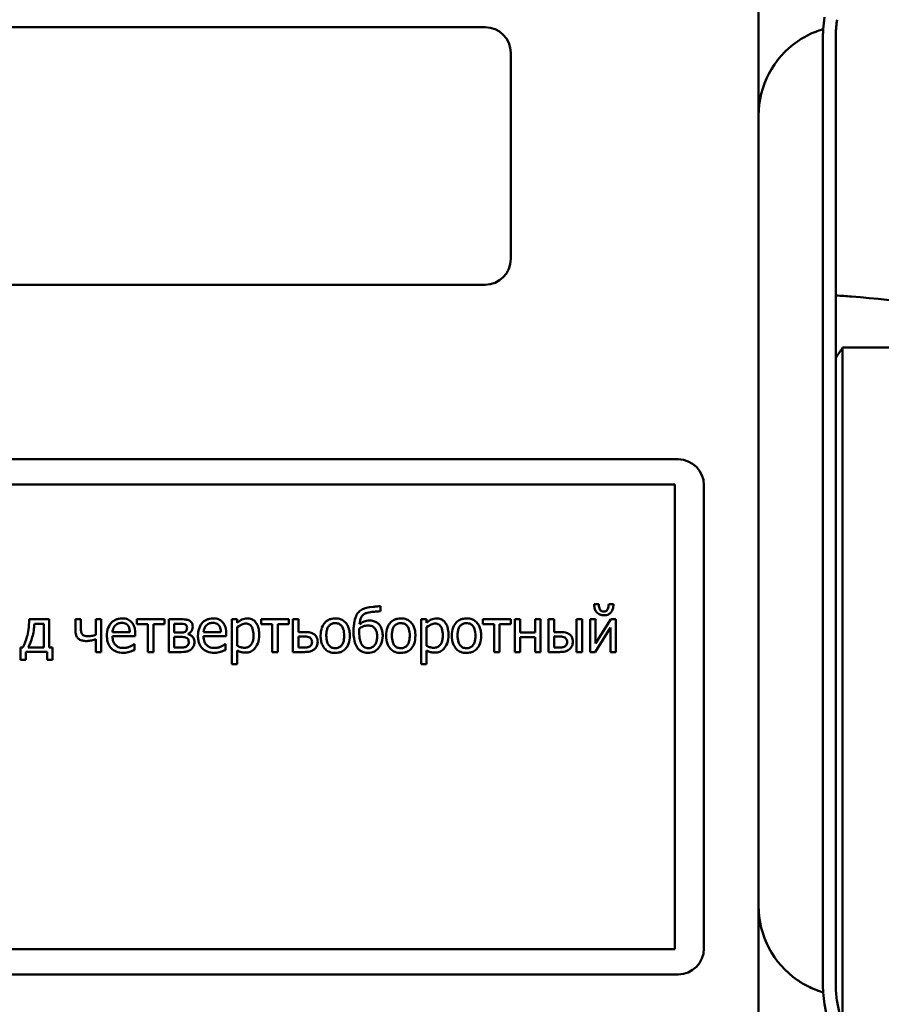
# Model space of a CAD drawing. Header units: millimetres. Extents: x 0 to 1680, y 0 to 1188.
# Tile 15 of 29: x 505 to 555, y 731 to 788. Entities that reach past the tile are written whole.
import ezdxf

# ---------------------------------------------------------------- set-up
doc = ezdxf.new("R2010")
doc.units = ezdxf.units.MM
doc.header["$LTSCALE"] = 4
doc.layers.add('Видимый контур (ГОСТ)', color=7, linetype='Continuous', lineweight=50)

msp = doc.modelspace()

# ---------------------------------------------------------------- linework, layer by layer
at = {"layer": 'Видимый контур (ГОСТ)'}
for p, q in [((548.243, 727.6), (548.243, 792.1)), ((490.315, 788.019), (532.315, 788.019)), ((551.993, 786.621), (551.993, 787.605)), ((552.743, 787.605), (552.743, 732.094)), ((533.815, 786.519), (533.815, 774.519)), ((551.993, 733.08), (551.993, 786.621)), ((532.315, 773.019), (490.315, 773.019)), ((566.305, 769.352), (553.132, 769.352)), ((553.132, 769.352), (553.132, 750.115)), ((479.065, 762.847), (543.565, 762.847)), ((543.361, 761.39), (480.926, 761.39)), ((543.361, 734.308), (543.361, 761.39)), ((545.065, 761.347), (545.065, 734.347)), ((526.237, 753.996), (526.237, 754.292)), ((538.945, 754.414), (538.669, 754.414)), ((539.793, 754.414), (539.517, 754.414)), ((506.94, 753.529), (505.773, 753.529)), ((506.076, 753.259), (506.619, 753.259)), ((506.619, 753.259), (506.619, 751.896)), ((506.94, 751.896), (506.94, 753.529)), ((508.79, 753.529), (508.469, 753.529)), ((508.469, 753.529), (508.469, 752.845)), ((508.79, 753.012), (508.79, 753.529)), ((509.968, 753.529), (509.647, 753.529)), ((509.647, 753.529), (509.647, 752.617)), ((509.968, 751.623), (509.968, 753.529)), ((512.045, 753.529), (512.045, 753.249)), ((513.663, 753.529), (512.045, 753.529)), ((512.045, 753.249), (512.693, 753.249)), ((512.693, 753.249), (512.693, 751.623)), ((513.014, 751.623), (513.014, 753.249)), ((513.014, 753.249), (513.663, 753.249)), ((513.663, 753.249), (513.663, 753.529)), ((514.601, 753.529), (513.901, 753.529)), ((513.901, 753.529), (513.901, 751.623)), ((514.218, 752.751), (514.218, 753.273)), ((514.218, 753.273), (514.523, 753.273)), ((517.892, 753.529), (517.571, 753.529)), ((517.571, 753.529), (517.571, 750.921)), ((517.892, 753.329), (517.892, 753.529)), ((517.892, 751.979), (517.892, 753.061)), ((519.276, 753.529), (519.276, 753.249)), ((520.894, 753.529), (519.276, 753.529)), ((519.276, 753.249), (519.924, 753.249)), ((519.924, 753.249), (519.924, 751.623)), ((520.245, 751.623), (520.245, 753.249)), ((520.245, 753.249), (520.894, 753.249)), ((520.894, 753.249), (520.894, 753.529)), ((521.453, 753.529), (521.132, 753.529)), ((521.132, 753.529), (521.132, 751.623)), ((521.453, 752.786), (521.453, 753.529)), ((528.913, 753.529), (528.592, 753.529)), ((528.592, 753.529), (528.592, 750.921)), ((528.913, 753.329), (528.913, 753.529)), ((528.913, 751.979), (528.913, 753.061)), ((533.81, 753.529), (532.192, 753.529)), ((532.192, 753.529), (532.192, 753.249)), ((532.192, 753.249), (532.84, 753.249)), ((532.84, 753.249), (532.84, 751.623)), ((533.161, 751.623), (533.161, 753.249)), ((533.161, 753.249), (533.81, 753.249)), ((533.81, 753.249), (533.81, 753.529)), ((534.37, 753.529), (534.048, 753.529)), ((534.048, 753.529), (534.048, 751.623)), ((534.37, 752.757), (534.37, 753.529)), ((535.551, 753.529), (535.23, 753.529)), ((535.23, 753.529), (535.23, 752.757)), ((535.551, 751.623), (535.551, 753.529)), ((536.335, 753.529), (536.014, 753.529)), ((536.014, 753.529), (536.014, 751.623)), ((536.335, 752.786), (536.335, 753.529)), ((537.97, 753.529), (537.649, 753.529)), ((537.649, 753.529), (537.649, 751.623)), ((537.97, 751.623), (537.97, 753.529)), ((538.752, 753.529), (538.435, 753.529)), ((538.435, 753.529), (538.435, 751.623)), ((538.725, 751.623), (539.62, 753.045)), ((538.752, 752.129), (538.752, 753.529)), ((539.637, 753.529), (538.752, 752.129)), ((539.62, 753.045), (539.62, 751.623)), ((539.937, 753.529), (539.637, 753.529)), ((539.937, 751.623), (539.937, 753.529)), ((511.633, 752.788), (510.627, 752.788)), ((510.627, 752.543), (511.946, 752.543)), ((511.946, 752.543), (511.946, 752.718)), ((514.587, 752.751), (514.218, 752.751)), ((514.218, 751.878), (514.218, 752.502)), ((514.218, 752.502), (514.595, 752.502)), ((515.031, 752.666), (515.023, 752.676)), ((516.933, 752.788), (515.927, 752.788)), ((515.927, 752.543), (517.246, 752.543)), ((517.246, 752.543), (517.246, 752.718)), ((521.807, 752.786), (521.453, 752.786)), ((521.453, 751.878), (521.453, 752.526)), ((521.453, 752.526), (521.692, 752.526)), ((535.23, 752.757), (534.37, 752.757)), ((534.37, 751.623), (534.37, 752.481)), ((534.37, 752.481), (535.23, 752.481)), ((535.23, 752.481), (535.23, 751.623)), ((536.66, 752.786), (536.335, 752.786)), ((536.335, 751.878), (536.335, 752.526)), ((536.335, 752.526), (536.545, 752.526)), ((505.404, 751.896), (505.279, 751.896)), ((505.279, 751.896), (505.279, 751.166)), ((506.619, 751.896), (505.719, 751.896)), ((507.129, 751.896), (506.94, 751.896)), ((507.129, 751.166), (507.129, 751.896)), ((509.647, 752.368), (509.647, 751.623)), ((511.911, 752.09), (511.892, 752.09)), ((511.911, 751.74), (511.911, 752.09)), ((514.496, 751.878), (514.218, 751.878)), ((517.211, 752.09), (517.193, 752.09)), ((517.211, 751.74), (517.211, 752.09)), ((521.684, 751.878), (521.453, 751.878)), ((536.537, 751.878), (536.335, 751.878)), ((505.577, 751.166), (505.577, 751.627)), ((505.577, 751.627), (506.831, 751.627)), ((506.831, 751.627), (506.831, 751.166)), ((509.647, 751.623), (509.968, 751.623)), ((512.693, 751.623), (513.014, 751.623)), ((513.901, 751.623), (514.651, 751.623)), ((517.892, 750.921), (517.892, 751.719)), ((519.924, 751.623), (520.245, 751.623)), ((521.132, 751.623), (521.799, 751.623)), ((528.913, 750.921), (528.913, 751.719)), ((532.84, 751.623), (533.161, 751.623)), ((534.048, 751.623), (534.37, 751.623)), ((535.23, 751.623), (535.551, 751.623)), ((536.014, 751.623), (536.65, 751.623)), ((537.649, 751.623), (537.97, 751.623)), ((538.435, 751.623), (538.725, 751.623)), ((539.62, 751.623), (539.937, 751.623)), ((505.279, 751.166), (505.577, 751.166)), ((506.831, 751.166), (507.129, 751.166)), ((517.571, 750.921), (517.892, 750.921)), ((528.592, 750.921), (528.913, 750.921)), ((553.132, 750.115), (553.132, 735.343)), ((553.132, 735.343), (553.132, 729.646)), ((480.926, 734.308), (543.361, 734.308)), ((551.993, 732.094), (551.993, 733.08)), ((543.565, 732.847), (479.065, 732.847)), ((552.824, 731.245), (554.359, 723.258)), ((553.623, 723.117), (552.088, 731.103))]:
    msp.add_line(p, q, dxfattribs=at)
for centre, radius, start, end in [((557.243, 787.605), 5.25, 169.1187, 176.7248), ((532.315, 786.519), 1.5, 0, 90), ((557.243, 787.605), 4.5, 169.1187, 180), ((553.493, 782.871), 5.25, 124.67911, 180), ((532.315, 774.519), 1.5, 270, 0), ((543.565, 761.347), 1.5, 0, 90), ((553.493, 736.83), 5.25, 180, 235.32287), ((543.565, 734.347), 1.5, 270, 0), ((557.243, 732.094), 4.5, 180, 190.8813), ((557.243, 732.094), 5.25, 183.24734, 190.8813)]:
    msp.add_arc(centre, radius, start, end, dxfattribs=at)
for points, knots in [([(550.506, 787.189), (550.699, 787.322), (550.899, 787.441), (551.266, 787.629), (551.429, 787.701), (551.7, 787.808), (551.808, 787.844), (551.956, 787.892), (551.997, 787.904), (552.002, 787.905), (552.002, 787.905), (552.002, 787.905)], [1.3674765, 1.3674765, 1.3674765, 1.3674765, 1.4611969, 1.4611969, 1.5440855, 1.5440855, 1.6210679, 1.6210679, 1.6955332, 1.6955332, 1.7000938, 1.7000938, 1.7000938, 1.7000938]), ([(551.993, 787.605), (551.993, 787.669), (551.995, 787.73), (551.999, 787.862), (552.002, 787.905), (552.002, 787.905)], [0.39427487, 0.39427487, 0.39427487, 0.39427487, 0.42614789, 0.42614789, 0.4780023, 0.4780023, 0.4780023, 0.4780023]), ([(566.305, 769.352), (565.899, 769.577), (565.484, 769.781), (563.937, 770.466), (562.756, 770.848), (559.067, 771.782), (556.421, 772.118), (553.354, 772.352), (553.049, 772.373), (552.743, 772.393)], [-10.972362, -10.972362, -10.972362, -10.972362, -10.815534, -10.815534, -10.399213, -10.399213, -9.566572, -9.566572, -9.475073, -9.475073, -9.475073, -9.475073]), ([(525.794, 754.257), (525.48, 754.229), (525.307, 754.172), (525.106, 754.074), (525.027, 754.021), (524.961, 753.953)], [-0.06693863, -0.06693863, -0.06693863, -0.06693863, -0.0285942, -0.0285942, 0, 0, 0, 0]), ([(526.237, 754.292), (526.179, 754.289), (526.095, 754.282), (525.952, 754.271), (525.875, 754.265), (525.794, 754.257)], [-0.04005058, -0.04005058, -0.04005058, -0.04005058, -0.02417387, -0.02417387, 0, 0, 0, 0]), ([(538.669, 754.414), (538.669, 754.284), (538.691, 754.188), (538.738, 754.055), (538.769, 753.996), (538.811, 753.944)], [-0.04216313, -0.04216313, -0.04216313, -0.04216313, -0.02009798, -0.02009798, 0, 0, 0, 0]), ([(539.231, 753.979), (539.207, 753.979), (539.183, 753.982), (539.138, 753.992), (539.118, 753.999), (539.071, 754.024), (539.048, 754.043), (539.01, 754.089), (538.991, 754.121), (538.953, 754.242), (538.945, 754.328), (538.945, 754.414)], [-0.08968987, -0.08968987, -0.08968987, -0.08968987, -0.07511979, -0.07511979, -0.06182491, -0.06182491, -0.04332737, -0.04332737, -0.02559543, -0.02559543, 0, 0, 0, 0]), ([(539.517, 754.414), (539.517, 754.304), (539.505, 754.209), (539.466, 754.116), (539.449, 754.082), (539.395, 754.028), (539.369, 754.011), (539.306, 753.985), (539.269, 753.979), (539.231, 753.979)], [-0.08006488, -0.08006488, -0.08006488, -0.08006488, -0.03426051, -0.03426051, -0.02059069, -0.02059069, -0.01119456, -0.01119456, 0, 0, 0, 0]), ([(539.655, 753.944), (539.703, 754.004), (539.735, 754.074), (539.773, 754.201), (539.793, 754.288), (539.793, 754.414)], [-0.0888199, -0.0888199, -0.0888199, -0.0888199, -0.0376606, -0.0376606, 0, 0, 0, 0]), ([(524.961, 753.953), (524.895, 753.884), (524.847, 753.803), (524.795, 753.676), (524.753, 753.573), (524.718, 753.409)], [-0.1646271, -0.1646271, -0.1646271, -0.1646271, -0.0501144, -0.0501144, 0, 0, 0, 0]), ([(525.004, 753.247), (525.018, 753.374), (525.047, 753.529), (525.121, 753.685), (525.146, 753.725), (525.179, 753.759)], [-0.05196386, -0.05196386, -0.05196386, -0.05196386, -0.01408717, -0.01408717, 0, 0, 0, 0]), ([(525.179, 753.759), (525.213, 753.794), (525.253, 753.822), (525.348, 753.871), (525.405, 753.89), (525.579, 753.933), (525.699, 753.955), (525.819, 753.965)], [-0.06834221, -0.06834221, -0.06834221, -0.06834221, -0.05368399, -0.05368399, -0.03632632, -0.03632632, 0, 0, 0, 0]), ([(525.819, 753.965), (525.894, 753.971), (525.974, 753.977), (526.073, 753.986), (526.152, 753.992), (526.237, 753.996)], [-0.1035293, -0.1035293, -0.1035293, -0.1035293, -0.0256536, -0.0256536, 0, 0, 0, 0]), ([(538.811, 753.944), (538.837, 753.914), (538.866, 753.887), (538.938, 753.833), (538.976, 753.815), (539.075, 753.774), (539.153, 753.763), (539.231, 753.763)], [-0.03896805, -0.03896805, -0.03896805, -0.03896805, -0.03202999, -0.03202999, -0.02336193, -0.02336193, 0, 0, 0, 0]), ([(539.231, 753.763), (539.281, 753.763), (539.333, 753.767), (539.435, 753.788), (539.472, 753.803), (539.56, 753.849), (539.612, 753.892), (539.655, 753.944)], [-0.03870695, -0.03870695, -0.03870695, -0.03870695, -0.02991714, -0.02991714, -0.02039488, -0.02039488, 0, 0, 0, 0]), ([(505.773, 753.529), (505.773, 753.073), (505.711, 752.74), (505.592, 752.294), (505.515, 752.077), (505.404, 751.896)], [-0.1388544, -0.1388544, -0.1388544, -0.1388544, -0.0635936, -0.0635936, 0, 0, 0, 0]), ([(505.719, 751.896), (505.829, 752.073), (505.904, 752.281), (506.026, 752.734), (506.062, 752.998), (506.076, 753.259)], [-0.1406033, -0.1406033, -0.1406033, -0.1406033, -0.0784868, -0.0784868, 0, 0, 0, 0]), ([(511.182, 753.582), (511.12, 753.582), (511.058, 753.577), (510.94, 753.554), (510.885, 753.538), (510.734, 753.474), (510.649, 753.414), (510.515, 753.277), (510.439, 753.183), (510.323, 752.89), (510.301, 752.727), (510.301, 752.565)], [-0.2152837, -0.2152837, -0.2152837, -0.2152837, -0.1821592, -0.1821592, -0.1509997, -0.1509997, -0.0945103, -0.0945103, -0.0483786, -0.0483786, 0, 0, 0, 0]), ([(510.627, 752.788), (510.635, 752.885), (510.655, 752.953), (510.699, 753.064), (510.736, 753.119), (510.783, 753.168)], [-0.03579781, -0.03579781, -0.03579781, -0.03579781, -0.02034147, -0.02034147, 0, 0, 0, 0]), ([(510.783, 753.168), (510.851, 753.237), (510.914, 753.267), (511.016, 753.31), (511.092, 753.319), (511.164, 753.319)], [-0.03323466, -0.03323466, -0.03323466, -0.03323466, -0.02166138, -0.02166138, 0, 0, 0, 0]), ([(511.164, 753.319), (511.212, 753.319), (511.261, 753.315), (511.336, 753.298), (511.376, 753.286), (511.46, 753.238), (511.495, 753.208), (511.524, 753.17)], [-0.05370931, -0.05370931, -0.05370931, -0.05370931, -0.02907638, -0.02907638, -0.01411923, -0.01411923, 0, 0, 0, 0]), ([(511.734, 753.37), (511.701, 753.406), (511.664, 753.438), (511.584, 753.492), (511.541, 753.514), (511.426, 753.557), (511.327, 753.582), (511.182, 753.582)], [-0.09949335, -0.09949335, -0.09949335, -0.09949335, -0.07127121, -0.07127121, -0.0432676, -0.0432676, 0, 0, 0, 0]), ([(511.524, 753.17), (511.542, 753.148), (511.557, 753.124), (511.585, 753.066), (511.596, 753.035), (511.622, 752.94), (511.631, 752.862), (511.633, 752.788)], [-0.03484351, -0.03484351, -0.03484351, -0.03484351, -0.02935508, -0.02935508, -0.02224488, -0.02224488, 0, 0, 0, 0]), ([(511.946, 752.718), (511.946, 752.934), (511.909, 753.064), (511.841, 753.231), (511.795, 753.306), (511.734, 753.37)], [-0.05407838, -0.05407838, -0.05407838, -0.05407838, -0.02663903, -0.02663903, 0, 0, 0, 0]), ([(514.523, 753.273), (514.567, 753.273), (514.688, 753.273), (514.792, 753.261), (514.833, 753.248), (514.871, 753.228)], [-0.03127247, -0.03127247, -0.03127247, -0.03127247, -0.0129988, -0.0129988, 0, 0, 0, 0]), ([(515.101, 753.45), (515.041, 753.484), (514.976, 753.508), (514.868, 753.521), (514.79, 753.529), (514.601, 753.529)], [-0.1536324, -0.1536324, -0.1536324, -0.1536324, -0.0566594, -0.0566594, 0, 0, 0, 0]), ([(514.966, 753.041), (514.966, 753.004), (514.962, 752.966), (514.943, 752.897), (514.93, 752.876), (514.905, 752.841), (514.886, 752.823), (514.863, 752.808)], [-0.01777237, -0.01777237, -0.01777237, -0.01777237, -0.01287674, -0.01287674, -0.00813047, -0.00813047, 0, 0, 0, 0]), ([(514.871, 753.228), (514.888, 753.219), (514.904, 753.208), (514.933, 753.177), (514.942, 753.16), (514.961, 753.113), (514.966, 753.077), (514.966, 753.041)], [-0.0188958, -0.0188958, -0.0188958, -0.0188958, -0.01513739, -0.01513739, -0.01078398, -0.01078398, 0, 0, 0, 0]), ([(515.023, 752.676), (515.081, 752.704), (515.132, 752.741), (515.204, 752.819), (515.24, 752.864), (515.287, 752.977), (515.297, 753.032), (515.297, 753.09)], [-0.06542851, -0.06542851, -0.06542851, -0.06542851, -0.03657363, -0.03657363, -0.01731848, -0.01731848, 0, 0, 0, 0]), ([(515.297, 753.09), (515.297, 753.142), (515.291, 753.194), (515.256, 753.301), (515.231, 753.337), (515.184, 753.396), (515.145, 753.426), (515.101, 753.45)], [-0.02911895, -0.02911895, -0.02911895, -0.02911895, -0.02250333, -0.02250333, -0.01490818, -0.01490818, 0, 0, 0, 0]), ([(516.483, 753.582), (516.421, 753.582), (516.359, 753.577), (516.241, 753.554), (516.185, 753.538), (516.034, 753.474), (515.949, 753.414), (515.815, 753.277), (515.74, 753.183), (515.624, 752.89), (515.602, 752.727), (515.602, 752.565)], [-0.2152837, -0.2152837, -0.2152837, -0.2152837, -0.1821592, -0.1821592, -0.1509997, -0.1509997, -0.0945103, -0.0945103, -0.0483786, -0.0483786, 0, 0, 0, 0]), ([(515.927, 752.788), (515.935, 752.885), (515.955, 752.953), (516, 753.064), (516.037, 753.119), (516.083, 753.168)], [-0.03579781, -0.03579781, -0.03579781, -0.03579781, -0.02034147, -0.02034147, 0, 0, 0, 0]), ([(516.083, 753.168), (516.151, 753.237), (516.214, 753.267), (516.316, 753.31), (516.392, 753.319), (516.464, 753.319)], [-0.03323466, -0.03323466, -0.03323466, -0.03323466, -0.02166138, -0.02166138, 0, 0, 0, 0]), ([(516.464, 753.319), (516.512, 753.319), (516.561, 753.315), (516.636, 753.298), (516.676, 753.286), (516.761, 753.238), (516.795, 753.208), (516.824, 753.17)], [-0.05370931, -0.05370931, -0.05370931, -0.05370931, -0.02907638, -0.02907638, -0.01411923, -0.01411923, 0, 0, 0, 0]), ([(517.034, 753.37), (517.001, 753.406), (516.965, 753.438), (516.884, 753.492), (516.842, 753.514), (516.727, 753.557), (516.627, 753.582), (516.483, 753.582)], [-0.09949335, -0.09949335, -0.09949335, -0.09949335, -0.07127121, -0.07127121, -0.0432676, -0.0432676, 0, 0, 0, 0]), ([(516.824, 753.17), (516.842, 753.148), (516.857, 753.124), (516.886, 753.066), (516.896, 753.035), (516.923, 752.94), (516.931, 752.862), (516.933, 752.788)], [-0.03484351, -0.03484351, -0.03484351, -0.03484351, -0.02935508, -0.02935508, -0.02224488, -0.02224488, 0, 0, 0, 0]), ([(517.246, 752.718), (517.246, 752.934), (517.209, 753.064), (517.141, 753.231), (517.095, 753.306), (517.034, 753.37)], [-0.05407838, -0.05407838, -0.05407838, -0.05407838, -0.02663903, -0.02663903, 0, 0, 0, 0]), ([(518.475, 753.582), (518.419, 753.582), (518.364, 753.576), (518.257, 753.552), (518.207, 753.534), (518.119, 753.491), (518.011, 753.438), (517.892, 753.329)], [-0.1707736, -0.1707736, -0.1707736, -0.1707736, -0.1088514, -0.1088514, -0.0483514, -0.0483514, 0, 0, 0, 0]), ([(517.892, 753.061), (518.012, 753.161), (518.118, 753.212), (518.24, 753.262), (518.317, 753.278), (518.397, 753.278)], [-0.03964062, -0.03964062, -0.03964062, -0.03964062, -0.02395306, -0.02395306, 0, 0, 0, 0]), ([(518.397, 753.278), (518.432, 753.278), (518.467, 753.274), (518.532, 753.261), (518.562, 753.251), (518.629, 753.216), (518.664, 753.189), (518.708, 753.137), (518.745, 753.09), (518.822, 752.879), (518.837, 752.735), (518.837, 752.59)], [-0.2209788, -0.2209788, -0.2209788, -0.2209788, -0.1751829, -0.1751829, -0.1335611, -0.1335611, -0.0753335, -0.0753335, -0.0434994, -0.0434994, 0, 0, 0, 0]), ([(519.169, 752.627), (519.169, 752.733), (519.161, 752.841), (519.122, 753.036), (519.094, 753.125), (519.023, 753.271), (518.976, 753.348), (518.855, 753.467), (518.794, 753.508), (518.646, 753.569), (518.561, 753.582), (518.475, 753.582)], [-0.1580726, -0.1580726, -0.1580726, -0.1580726, -0.1146325, -0.1146325, -0.076817, -0.076817, -0.04809, -0.04809, -0.0258299, -0.0258299, 0, 0, 0, 0]), ([(523.596, 753.582), (523.534, 753.582), (523.472, 753.577), (523.354, 753.554), (523.298, 753.537), (523.152, 753.473), (523.07, 753.415), (522.939, 753.277), (522.873, 753.188), (522.764, 752.905), (522.744, 752.738), (522.744, 752.576)], [-0.1965671, -0.1965671, -0.1965671, -0.1965671, -0.1669586, -0.1669586, -0.1392111, -0.1392111, -0.090665, -0.090665, -0.0487493, -0.0487493, 0, 0, 0, 0]), ([(523.075, 752.576), (523.075, 752.659), (523.081, 752.744), (523.106, 752.893), (523.124, 752.961), (523.178, 753.082), (523.212, 753.133), (523.296, 753.218), (523.343, 753.249), (523.459, 753.296), (523.528, 753.306), (523.596, 753.306)], [-0.1002331, -0.1002331, -0.1002331, -0.1002331, -0.0761578, -0.0761578, -0.0564033, -0.0564033, -0.0377165, -0.0377165, -0.0205958, -0.0205958, 0, 0, 0, 0]), ([(524.446, 752.576), (524.446, 752.669), (524.44, 752.764), (524.409, 752.939), (524.386, 753.019), (524.303, 753.214), (524.239, 753.297), (524.105, 753.43), (524.025, 753.483), (523.827, 753.564), (523.712, 753.582), (523.596, 753.582)], [-0.1279881, -0.1279881, -0.1279881, -0.1279881, -0.1084308, -0.1084308, -0.0911669, -0.0911669, -0.0642888, -0.0642888, -0.0348083, -0.0348083, 0, 0, 0, 0]), ([(523.596, 753.306), (523.638, 753.306), (523.68, 753.303), (523.758, 753.285), (523.794, 753.273), (523.88, 753.23), (523.924, 753.194), (523.998, 753.107), (524.035, 753.048), (524.103, 752.84), (524.115, 752.702), (524.115, 752.576)], [-0.1323379, -0.1323379, -0.1323379, -0.1323379, -0.1120743, -0.1120743, -0.0933835, -0.0933835, -0.0654607, -0.0654607, -0.0378555, -0.0378555, 0, 0, 0, 0]), ([(524.718, 753.409), (524.698, 753.309), (524.678, 753.196), (524.667, 753.064), (524.658, 752.964), (524.658, 752.833)], [-0.1776046, -0.1776046, -0.1776046, -0.1776046, -0.039304, -0.039304, 0, 0, 0, 0]), ([(525, 752.998), (525.103, 753.068), (525.192, 753.103), (525.329, 753.151), (525.419, 753.166), (525.51, 753.166)], [-0.0437637, -0.0437637, -0.0437637, -0.0437637, -0.0275263, -0.0275263, 0, 0, 0, 0]), ([(525.585, 753.461), (525.53, 753.461), (525.477, 753.456), (525.372, 753.435), (525.323, 753.42), (525.244, 753.386), (525.136, 753.34), (525.004, 753.247)], [-0.2039463, -0.2039463, -0.2039463, -0.2039463, -0.124883, -0.124883, -0.0484119, -0.0484119, 0, 0, 0, 0]), ([(525.51, 753.166), (525.553, 753.166), (525.595, 753.163), (525.675, 753.147), (525.712, 753.136), (525.799, 753.096), (525.845, 753.063), (525.918, 752.983), (525.956, 752.93), (526.021, 752.753), (526.033, 752.644), (526.033, 752.541)], [-0.1256639, -0.1256639, -0.1256639, -0.1256639, -0.1044851, -0.1044851, -0.0851787, -0.0851787, -0.0564785, -0.0564785, -0.0310951, -0.0310951, 0, 0, 0, 0]), ([(526.126, 753.247), (526.091, 753.282), (526.052, 753.314), (525.969, 753.369), (525.925, 753.391), (525.82, 753.43), (525.721, 753.461), (525.585, 753.461)], [-0.1059207, -0.1059207, -0.1059207, -0.1059207, -0.0733001, -0.0733001, -0.0410321, -0.0410321, 0, 0, 0, 0]), ([(526.358, 752.559), (526.358, 752.644), (526.352, 752.731), (526.325, 752.877), (526.306, 752.95), (526.235, 753.11), (526.188, 753.184), (526.126, 753.247)], [-0.08726283, -0.08726283, -0.08726283, -0.08726283, -0.05241887, -0.05241887, -0.02646081, -0.02646081, 0, 0, 0, 0]), ([(527.412, 753.582), (527.35, 753.582), (527.288, 753.577), (527.17, 753.554), (527.115, 753.537), (526.968, 753.473), (526.887, 753.415), (526.756, 753.277), (526.689, 753.188), (526.581, 752.905), (526.56, 752.738), (526.56, 752.576)], [-0.1965671, -0.1965671, -0.1965671, -0.1965671, -0.1669586, -0.1669586, -0.1392111, -0.1392111, -0.090665, -0.090665, -0.0487493, -0.0487493, 0, 0, 0, 0]), ([(526.892, 752.576), (526.892, 752.659), (526.897, 752.744), (526.922, 752.893), (526.94, 752.961), (526.994, 753.082), (527.028, 753.133), (527.112, 753.218), (527.159, 753.249), (527.276, 753.296), (527.344, 753.306), (527.412, 753.306)], [-0.1002331, -0.1002331, -0.1002331, -0.1002331, -0.0761578, -0.0761578, -0.0564033, -0.0564033, -0.0377165, -0.0377165, -0.0205958, -0.0205958, 0, 0, 0, 0]), ([(528.262, 752.576), (528.262, 752.669), (528.256, 752.764), (528.225, 752.939), (528.203, 753.019), (528.119, 753.214), (528.055, 753.297), (527.922, 753.43), (527.841, 753.483), (527.643, 753.564), (527.528, 753.582), (527.412, 753.582)], [-0.1279881, -0.1279881, -0.1279881, -0.1279881, -0.1084308, -0.1084308, -0.0911669, -0.0911669, -0.0642888, -0.0642888, -0.0348083, -0.0348083, 0, 0, 0, 0]), ([(527.412, 753.306), (527.454, 753.306), (527.496, 753.303), (527.574, 753.285), (527.61, 753.273), (527.696, 753.23), (527.74, 753.194), (527.814, 753.107), (527.851, 753.048), (527.919, 752.84), (527.931, 752.702), (527.931, 752.576)], [-0.1323379, -0.1323379, -0.1323379, -0.1323379, -0.1120743, -0.1120743, -0.0933835, -0.0933835, -0.0654607, -0.0654607, -0.0378555, -0.0378555, 0, 0, 0, 0]), ([(529.495, 753.582), (529.44, 753.582), (529.385, 753.576), (529.278, 753.552), (529.227, 753.534), (529.14, 753.491), (529.032, 753.438), (528.913, 753.329)], [-0.1707736, -0.1707736, -0.1707736, -0.1707736, -0.1088514, -0.1088514, -0.0483514, -0.0483514, 0, 0, 0, 0]), ([(528.913, 753.061), (529.032, 753.161), (529.138, 753.212), (529.261, 753.262), (529.337, 753.278), (529.417, 753.278)], [-0.03964062, -0.03964062, -0.03964062, -0.03964062, -0.02395306, -0.02395306, 0, 0, 0, 0]), ([(529.417, 753.278), (529.452, 753.278), (529.487, 753.274), (529.552, 753.261), (529.582, 753.251), (529.65, 753.216), (529.684, 753.189), (529.728, 753.137), (529.766, 753.09), (529.842, 752.879), (529.858, 752.735), (529.858, 752.59)], [-0.2209788, -0.2209788, -0.2209788, -0.2209788, -0.1751829, -0.1751829, -0.1335611, -0.1335611, -0.0753335, -0.0753335, -0.0434994, -0.0434994, 0, 0, 0, 0]), ([(530.189, 752.627), (530.189, 752.733), (530.181, 752.841), (530.142, 753.036), (530.115, 753.125), (530.043, 753.271), (529.996, 753.348), (529.875, 753.467), (529.815, 753.508), (529.666, 753.569), (529.581, 753.582), (529.495, 753.582)], [-0.1580726, -0.1580726, -0.1580726, -0.1580726, -0.1146325, -0.1146325, -0.076817, -0.076817, -0.04809, -0.04809, -0.0258299, -0.0258299, 0, 0, 0, 0]), ([(531.239, 753.582), (531.177, 753.582), (531.115, 753.577), (530.997, 753.554), (530.941, 753.537), (530.794, 753.473), (530.713, 753.415), (530.582, 753.277), (530.515, 753.188), (530.407, 752.905), (530.387, 752.738), (530.387, 752.576)], [-0.1965671, -0.1965671, -0.1965671, -0.1965671, -0.1669586, -0.1669586, -0.1392111, -0.1392111, -0.090665, -0.090665, -0.0487493, -0.0487493, 0, 0, 0, 0]), ([(530.718, 752.576), (530.718, 752.659), (530.723, 752.744), (530.748, 752.893), (530.766, 752.961), (530.82, 753.082), (530.854, 753.133), (530.939, 753.218), (530.986, 753.249), (531.102, 753.296), (531.17, 753.306), (531.239, 753.306)], [-0.1002331, -0.1002331, -0.1002331, -0.1002331, -0.0761578, -0.0761578, -0.0564033, -0.0564033, -0.0377165, -0.0377165, -0.0205958, -0.0205958, 0, 0, 0, 0]), ([(532.089, 752.576), (532.089, 752.669), (532.082, 752.764), (532.051, 752.939), (532.029, 753.019), (531.946, 753.214), (531.882, 753.297), (531.748, 753.43), (531.668, 753.483), (531.47, 753.564), (531.355, 753.582), (531.239, 753.582)], [-0.1279881, -0.1279881, -0.1279881, -0.1279881, -0.1084308, -0.1084308, -0.0911669, -0.0911669, -0.0642888, -0.0642888, -0.0348083, -0.0348083, 0, 0, 0, 0]), ([(531.239, 753.306), (531.281, 753.306), (531.322, 753.303), (531.401, 753.285), (531.437, 753.273), (531.522, 753.23), (531.566, 753.194), (531.64, 753.107), (531.678, 753.048), (531.746, 752.84), (531.758, 752.702), (531.758, 752.576)], [-0.1323379, -0.1323379, -0.1323379, -0.1323379, -0.1120743, -0.1120743, -0.0933835, -0.0933835, -0.0654607, -0.0654607, -0.0378555, -0.0378555, 0, 0, 0, 0]), ([(508.469, 752.845), (508.469, 752.788), (508.474, 752.73), (508.493, 752.641), (508.507, 752.59), (508.563, 752.481), (508.598, 752.435), (508.642, 752.397)], [-0.06849089, -0.06849089, -0.06849089, -0.06849089, -0.03672606, -0.03672606, -0.01759289, -0.01759289, 0, 0, 0, 0]), ([(508.856, 752.668), (508.842, 752.69), (508.829, 752.713), (508.811, 752.762), (508.804, 752.786), (508.792, 752.878), (508.79, 752.945), (508.79, 753.012)], [-0.03563243, -0.03563243, -0.03563243, -0.03563243, -0.02772326, -0.02772326, -0.02009525, -0.02009525, 0, 0, 0, 0]), ([(509.184, 752.543), (509.126, 752.543), (509.063, 752.547), (508.962, 752.577), (508.933, 752.594), (508.891, 752.624), (508.872, 752.644), (508.856, 752.668)], [-0.0238471, -0.0238471, -0.0238471, -0.0238471, -0.01545933, -0.01545933, -0.00852883, -0.00852883, 0, 0, 0, 0]), ([(509.647, 752.617), (509.575, 752.595), (509.497, 752.578), (509.382, 752.558), (509.29, 752.543), (509.184, 752.543)], [-0.08875247, -0.08875247, -0.08875247, -0.08875247, -0.03178232, -0.03178232, 0, 0, 0, 0]), ([(510.301, 752.565), (510.301, 752.477), (510.308, 752.387), (510.338, 752.223), (510.36, 752.147), (510.434, 751.979), (510.492, 751.894), (510.643, 751.747), (510.732, 751.691), (510.967, 751.599), (511.115, 751.579), (511.26, 751.579)], [-0.1571305, -0.1571305, -0.1571305, -0.1571305, -0.1306037, -0.1306037, -0.1069793, -0.1069793, -0.0757702, -0.0757702, -0.0436853, -0.0436853, 0, 0, 0, 0]), ([(511.256, 751.859), (511.204, 751.859), (511.152, 751.863), (511.054, 751.882), (511.009, 751.895), (510.9, 751.943), (510.843, 751.983), (510.76, 752.07), (510.714, 752.128), (510.64, 752.322), (510.627, 752.434), (510.627, 752.543)], [-0.1673314, -0.1673314, -0.1673314, -0.1673314, -0.1352475, -0.1352475, -0.1060725, -0.1060725, -0.0622902, -0.0622902, -0.032534, -0.032534, 0, 0, 0, 0]), ([(514.863, 752.808), (514.808, 752.776), (514.773, 752.766), (514.716, 752.753), (514.654, 752.751), (514.587, 752.751)], [-0.03060841, -0.03060841, -0.03060841, -0.03060841, -0.02025784, -0.02025784, 0, 0, 0, 0]), ([(514.595, 752.502), (514.658, 752.502), (514.722, 752.501), (514.829, 752.49), (514.872, 752.478), (514.912, 752.458)], [-0.03240578, -0.03240578, -0.03240578, -0.03240578, -0.01345524, -0.01345524, 0, 0, 0, 0]), ([(514.912, 752.458), (514.948, 752.441), (514.983, 752.42), (515.026, 752.376), (515.035, 752.359), (515.059, 752.299), (515.064, 752.248), (515.064, 752.197)], [-0.03039874, -0.03039874, -0.03039874, -0.03039874, -0.02171475, -0.02171475, -0.01537757, -0.01537757, 0, 0, 0, 0]), ([(515.396, 752.199), (515.396, 752.243), (515.391, 752.287), (515.371, 752.37), (515.357, 752.407), (515.3, 752.506), (515.251, 752.549), (515.161, 752.619), (515.099, 752.648), (515.031, 752.666)], [-0.04954174, -0.04954174, -0.04954174, -0.04954174, -0.04152587, -0.04152587, -0.03416234, -0.03416234, -0.02091185, -0.02091185, 0, 0, 0, 0]), ([(515.602, 752.565), (515.602, 752.477), (515.608, 752.387), (515.639, 752.223), (515.661, 752.147), (515.734, 751.979), (515.792, 751.894), (515.943, 751.747), (516.032, 751.691), (516.267, 751.599), (516.415, 751.579), (516.561, 751.579)], [-0.1571305, -0.1571305, -0.1571305, -0.1571305, -0.1306037, -0.1306037, -0.1069793, -0.1069793, -0.0757702, -0.0757702, -0.0436853, -0.0436853, 0, 0, 0, 0]), ([(516.557, 751.859), (516.504, 751.859), (516.452, 751.863), (516.354, 751.882), (516.309, 751.895), (516.2, 751.943), (516.143, 751.983), (516.061, 752.07), (516.014, 752.128), (515.94, 752.322), (515.927, 752.434), (515.927, 752.543)], [-0.1673314, -0.1673314, -0.1673314, -0.1673314, -0.1352475, -0.1352475, -0.1060725, -0.1060725, -0.0622902, -0.0622902, -0.032534, -0.032534, 0, 0, 0, 0]), ([(518.837, 752.59), (518.837, 752.511), (518.832, 752.429), (518.806, 752.285), (518.788, 752.22), (518.728, 752.089), (518.69, 752.04), (518.612, 751.963), (518.565, 751.932), (518.449, 751.884), (518.381, 751.874), (518.312, 751.874)], [-0.08289725, -0.08289725, -0.08289725, -0.08289725, -0.06682663, -0.06682663, -0.05330091, -0.05330091, -0.03776178, -0.03776178, -0.02052317, -0.02052317, 0, 0, 0, 0]), ([(518.366, 751.586), (518.417, 751.586), (518.467, 751.59), (518.565, 751.609), (518.611, 751.624), (518.745, 751.682), (518.822, 751.738), (518.957, 751.879), (519.029, 751.977), (519.146, 752.278), (519.169, 752.454), (519.169, 752.627)], [-0.1865525, -0.1865525, -0.1865525, -0.1865525, -0.1633536, -0.1633536, -0.141092, -0.141092, -0.0967515, -0.0967515, -0.051862, -0.051862, 0, 0, 0, 0]), ([(521.692, 752.526), (521.789, 752.526), (521.887, 752.53), (522.029, 752.506), (522.073, 752.491), (522.114, 752.467)], [-0.04329617, -0.04329617, -0.04329617, -0.04329617, -0.01426612, -0.01426612, 0, 0, 0, 0]), ([(522.376, 752.654), (522.339, 752.681), (522.299, 752.705), (522.22, 752.742), (522.181, 752.755), (522.031, 752.784), (521.919, 752.786), (521.807, 752.786)], [-0.05953863, -0.05953863, -0.05953863, -0.05953863, -0.04581532, -0.04581532, -0.03331932, -0.03331932, 0, 0, 0, 0]), ([(522.114, 752.467), (522.137, 752.453), (522.158, 752.436), (522.197, 752.392), (522.208, 752.368), (522.235, 752.305), (522.242, 752.256), (522.242, 752.207)], [-0.02562609, -0.02562609, -0.02562609, -0.02562609, -0.02059194, -0.02059194, -0.01468201, -0.01468201, 0, 0, 0, 0]), ([(522.573, 752.213), (522.573, 752.27), (522.567, 752.325), (522.543, 752.423), (522.525, 752.475), (522.463, 752.576), (522.424, 752.619), (522.376, 752.654)], [-0.05798703, -0.05798703, -0.05798703, -0.05798703, -0.03551447, -0.03551447, -0.01786628, -0.01786628, 0, 0, 0, 0]), ([(522.744, 752.576), (522.744, 752.479), (522.751, 752.381), (522.786, 752.201), (522.81, 752.118), (522.899, 751.924), (522.964, 751.843), (523.088, 751.719), (523.167, 751.667), (523.364, 751.586), (523.48, 751.569), (523.596, 751.569)], [-0.121646, -0.121646, -0.121646, -0.121646, -0.1035839, -0.1035839, -0.0875016, -0.0875016, -0.0639129, -0.0639129, -0.034892, -0.034892, 0, 0, 0, 0]), ([(523.596, 751.845), (523.556, 751.845), (523.515, 751.849), (523.439, 751.865), (523.404, 751.877), (523.319, 751.919), (523.274, 751.955), (523.182, 752.061), (523.149, 752.132), (523.088, 752.313), (523.075, 752.449), (523.075, 752.576)], [-0.08854708, -0.08854708, -0.08854708, -0.08854708, -0.07920786, -0.07920786, -0.07055292, -0.07055292, -0.05719133, -0.05719133, -0.03789944, -0.03789944, 0, 0, 0, 0]), ([(523.596, 751.569), (523.66, 751.569), (523.723, 751.574), (523.844, 751.598), (523.9, 751.615), (524.046, 751.68), (524.126, 751.737), (524.252, 751.871), (524.318, 751.959), (524.426, 752.243), (524.446, 752.412), (524.446, 752.576)], [-0.2034226, -0.2034226, -0.2034226, -0.2034226, -0.1714141, -0.1714141, -0.1415887, -0.1415887, -0.0911935, -0.0911935, -0.0490224, -0.0490224, 0, 0, 0, 0]), ([(524.115, 752.576), (524.115, 752.493), (524.11, 752.407), (524.084, 752.257), (524.066, 752.189), (524.003, 752.052), (523.964, 752.005), (523.892, 751.933), (523.846, 751.902), (523.731, 751.855), (523.664, 751.845), (523.596, 751.845)], [-0.07603966, -0.07603966, -0.07603966, -0.07603966, -0.06225798, -0.06225798, -0.05089171, -0.05089171, -0.03724312, -0.03724312, -0.02025657, -0.02025657, 0, 0, 0, 0]), ([(524.658, 752.833), (524.658, 752.485), (524.704, 752.273), (524.793, 752.019), (524.847, 751.915), (524.92, 751.824)], [-0.08079516, -0.08079516, -0.08079516, -0.08079516, -0.03490236, -0.03490236, 0, 0, 0, 0]), ([(524.99, 752.792), (524.99, 752.826), (524.991, 752.858), (524.994, 752.93), (524.997, 752.966), (525, 752.998)], [-0.02162995, -0.02162995, -0.02162995, -0.02162995, -0.00964501, -0.00964501, 0, 0, 0, 0]), ([(525.171, 752.018), (525.14, 752.056), (525.115, 752.099), (525.067, 752.202), (525.049, 752.263), (525.001, 752.451), (524.99, 752.624), (524.99, 752.792)], [-0.07929962, -0.07929962, -0.07929962, -0.07929962, -0.06689645, -0.06689645, -0.05040297, -0.05040297, 0, 0, 0, 0]), ([(526.033, 752.541), (526.033, 752.465), (526.028, 752.388), (526.001, 752.25), (525.982, 752.187), (525.926, 752.072), (525.891, 752.019), (525.807, 751.936), (525.761, 751.905), (525.648, 751.859), (525.583, 751.849), (525.517, 751.849)], [-0.09764738, -0.09764738, -0.09764738, -0.09764738, -0.0749537, -0.0749537, -0.05528274, -0.05528274, -0.03666314, -0.03666314, -0.01984646, -0.01984646, 0, 0, 0, 0]), ([(526.099, 751.837), (526.184, 751.927), (526.245, 752.035), (526.316, 752.226), (526.358, 752.361), (526.358, 752.559)], [-0.1524878, -0.1524878, -0.1524878, -0.1524878, -0.0593229, -0.0593229, 0, 0, 0, 0]), ([(526.56, 752.576), (526.56, 752.479), (526.568, 752.381), (526.602, 752.201), (526.627, 752.118), (526.715, 751.924), (526.78, 751.843), (526.904, 751.719), (526.983, 751.667), (527.181, 751.586), (527.296, 751.569), (527.412, 751.569)], [-0.121646, -0.121646, -0.121646, -0.121646, -0.1035839, -0.1035839, -0.0875016, -0.0875016, -0.0639129, -0.0639129, -0.034892, -0.034892, 0, 0, 0, 0]), ([(527.412, 751.845), (527.372, 751.845), (527.332, 751.849), (527.256, 751.865), (527.22, 751.877), (527.135, 751.919), (527.091, 751.955), (526.998, 752.061), (526.965, 752.132), (526.904, 752.313), (526.892, 752.449), (526.892, 752.576)], [-0.08854708, -0.08854708, -0.08854708, -0.08854708, -0.07920786, -0.07920786, -0.07055292, -0.07055292, -0.05719133, -0.05719133, -0.03789944, -0.03789944, 0, 0, 0, 0]), ([(527.412, 751.569), (527.476, 751.569), (527.54, 751.574), (527.66, 751.598), (527.717, 751.615), (527.862, 751.68), (527.942, 751.737), (528.069, 751.871), (528.135, 751.959), (528.242, 752.243), (528.262, 752.412), (528.262, 752.576)], [-0.2034226, -0.2034226, -0.2034226, -0.2034226, -0.1714141, -0.1714141, -0.1415887, -0.1415887, -0.0911935, -0.0911935, -0.0490224, -0.0490224, 0, 0, 0, 0]), ([(527.931, 752.576), (527.931, 752.493), (527.926, 752.407), (527.9, 752.257), (527.882, 752.189), (527.82, 752.052), (527.78, 752.005), (527.708, 751.933), (527.662, 751.902), (527.547, 751.855), (527.48, 751.845), (527.412, 751.845)], [-0.07603966, -0.07603966, -0.07603966, -0.07603966, -0.06225798, -0.06225798, -0.05089171, -0.05089171, -0.03724312, -0.03724312, -0.02025657, -0.02025657, 0, 0, 0, 0]), ([(529.858, 752.59), (529.858, 752.511), (529.852, 752.429), (529.826, 752.285), (529.808, 752.22), (529.748, 752.089), (529.71, 752.04), (529.632, 751.963), (529.586, 751.932), (529.469, 751.884), (529.401, 751.874), (529.333, 751.874)], [-0.08289725, -0.08289725, -0.08289725, -0.08289725, -0.06682663, -0.06682663, -0.05330091, -0.05330091, -0.03776178, -0.03776178, -0.02052317, -0.02052317, 0, 0, 0, 0]), ([(529.386, 751.586), (529.437, 751.586), (529.488, 751.59), (529.585, 751.609), (529.631, 751.624), (529.765, 751.682), (529.842, 751.738), (529.977, 751.879), (530.05, 751.977), (530.167, 752.278), (530.189, 752.454), (530.189, 752.627)], [-0.1865525, -0.1865525, -0.1865525, -0.1865525, -0.1633536, -0.1633536, -0.141092, -0.141092, -0.0967515, -0.0967515, -0.051862, -0.051862, 0, 0, 0, 0]), ([(530.387, 752.576), (530.387, 752.479), (530.394, 752.381), (530.428, 752.201), (530.453, 752.118), (530.541, 751.924), (530.606, 751.843), (530.731, 751.719), (530.81, 751.667), (531.007, 751.586), (531.123, 751.569), (531.239, 751.569)], [-0.121646, -0.121646, -0.121646, -0.121646, -0.1035839, -0.1035839, -0.0875016, -0.0875016, -0.0639129, -0.0639129, -0.034892, -0.034892, 0, 0, 0, 0]), ([(531.239, 751.845), (531.198, 751.845), (531.158, 751.849), (531.082, 751.865), (531.047, 751.877), (530.961, 751.919), (530.917, 751.955), (530.825, 752.061), (530.792, 752.132), (530.731, 752.313), (530.718, 752.449), (530.718, 752.576)], [-0.08854708, -0.08854708, -0.08854708, -0.08854708, -0.07920786, -0.07920786, -0.07055292, -0.07055292, -0.05719133, -0.05719133, -0.03789944, -0.03789944, 0, 0, 0, 0]), ([(531.239, 751.569), (531.302, 751.569), (531.366, 751.574), (531.487, 751.598), (531.543, 751.615), (531.689, 751.68), (531.769, 751.737), (531.895, 751.871), (531.961, 751.959), (532.069, 752.243), (532.089, 752.412), (532.089, 752.576)], [-0.2034226, -0.2034226, -0.2034226, -0.2034226, -0.1714141, -0.1714141, -0.1415887, -0.1415887, -0.0911935, -0.0911935, -0.0490224, -0.0490224, 0, 0, 0, 0]), ([(531.758, 752.576), (531.758, 752.493), (531.752, 752.407), (531.726, 752.257), (531.708, 752.189), (531.646, 752.052), (531.607, 752.005), (531.534, 751.933), (531.488, 751.902), (531.373, 751.855), (531.306, 751.845), (531.239, 751.845)], [-0.07603966, -0.07603966, -0.07603966, -0.07603966, -0.06225798, -0.06225798, -0.05089171, -0.05089171, -0.03724312, -0.03724312, -0.02025657, -0.02025657, 0, 0, 0, 0]), ([(536.545, 752.526), (536.642, 752.526), (536.74, 752.53), (536.882, 752.506), (536.926, 752.491), (536.967, 752.467)], [-0.04329617, -0.04329617, -0.04329617, -0.04329617, -0.01426612, -0.01426612, 0, 0, 0, 0]), ([(537.229, 752.654), (537.192, 752.681), (537.153, 752.705), (537.073, 752.742), (537.034, 752.755), (536.884, 752.784), (536.772, 752.786), (536.66, 752.786)], [-0.05953863, -0.05953863, -0.05953863, -0.05953863, -0.04581532, -0.04581532, -0.03331932, -0.03331932, 0, 0, 0, 0]), ([(536.967, 752.467), (536.99, 752.453), (537.011, 752.436), (537.05, 752.392), (537.061, 752.368), (537.088, 752.305), (537.095, 752.256), (537.095, 752.207)], [-0.02562609, -0.02562609, -0.02562609, -0.02562609, -0.02059194, -0.02059194, -0.01468201, -0.01468201, 0, 0, 0, 0]), ([(537.426, 752.213), (537.426, 752.27), (537.42, 752.325), (537.396, 752.423), (537.378, 752.475), (537.316, 752.576), (537.277, 752.619), (537.229, 752.654)], [-0.05798703, -0.05798703, -0.05798703, -0.05798703, -0.03551447, -0.03551447, -0.01786628, -0.01786628, 0, 0, 0, 0]), ([(508.642, 752.397), (508.671, 752.373), (508.701, 752.353), (508.768, 752.319), (508.804, 752.305), (508.88, 752.284), (508.962, 752.263), (509.077, 752.263)], [-0.0973288, -0.0973288, -0.0973288, -0.0973288, -0.06642349, -0.06642349, -0.03429815, -0.03429815, 0, 0, 0, 0]), ([(509.077, 752.263), (509.17, 752.263), (509.263, 752.272), (509.404, 752.3), (509.505, 752.321), (509.647, 752.368)], [-0.1303911, -0.1303911, -0.1303911, -0.1303911, -0.044853, -0.044853, 0, 0, 0, 0]), ([(511.647, 751.944), (511.589, 751.917), (511.526, 751.898), (511.428, 751.875), (511.355, 751.859), (511.256, 751.859)], [-0.0821068, -0.0821068, -0.0821068, -0.0821068, -0.02943768, -0.02943768, 0, 0, 0, 0]), ([(511.892, 752.09), (511.862, 752.065), (511.827, 752.041), (511.761, 752.001), (511.716, 751.976), (511.647, 751.944)], [-0.04557649, -0.04557649, -0.04557649, -0.04557649, -0.0226075, -0.0226075, 0, 0, 0, 0]), ([(514.928, 751.946), (514.905, 751.931), (514.88, 751.92), (514.815, 751.899), (514.781, 751.894), (514.689, 751.881), (514.588, 751.878), (514.496, 751.878)], [-0.0376926, -0.0376926, -0.0376926, -0.0376926, -0.03357637, -0.03357637, -0.0275588, -0.0275588, 0, 0, 0, 0]), ([(515.064, 752.197), (515.064, 752.164), (515.061, 752.131), (515.044, 752.069), (515.032, 752.045), (514.993, 751.993), (514.962, 751.967), (514.928, 751.946)], [-0.02756165, -0.02756165, -0.02756165, -0.02756165, -0.01955709, -0.01955709, -0.01186222, -0.01186222, 0, 0, 0, 0]), ([(515.198, 751.777), (515.233, 751.803), (515.264, 751.834), (515.317, 751.903), (515.339, 751.942), (515.384, 752.051), (515.396, 752.125), (515.396, 752.199)], [-0.04848371, -0.04848371, -0.04848371, -0.04848371, -0.03543463, -0.03543463, -0.0222708, -0.0222708, 0, 0, 0, 0]), ([(516.948, 751.944), (516.889, 751.917), (516.826, 751.898), (516.728, 751.875), (516.655, 751.859), (516.557, 751.859)], [-0.0821068, -0.0821068, -0.0821068, -0.0821068, -0.02943768, -0.02943768, 0, 0, 0, 0]), ([(517.193, 752.09), (517.163, 752.065), (517.127, 752.041), (517.061, 752.001), (517.016, 751.976), (516.948, 751.944)], [-0.04557649, -0.04557649, -0.04557649, -0.04557649, -0.0226075, -0.0226075, 0, 0, 0, 0]), ([(518.312, 751.874), (518.215, 751.874), (518.149, 751.886), (518.036, 751.914), (517.958, 751.947), (517.892, 751.979)], [-0.03459882, -0.03459882, -0.03459882, -0.03459882, -0.02186029, -0.02186029, 0, 0, 0, 0]), ([(522.11, 751.948), (522.049, 751.911), (521.985, 751.898), (521.874, 751.881), (521.774, 751.878), (521.684, 751.878)], [-0.04038043, -0.04038043, -0.04038043, -0.04038043, -0.02713483, -0.02713483, 0, 0, 0, 0]), ([(522.242, 752.207), (522.242, 752.174), (522.239, 752.139), (522.223, 752.079), (522.212, 752.054), (522.173, 751.997), (522.143, 751.97), (522.11, 751.948)], [-0.03079555, -0.03079555, -0.03079555, -0.03079555, -0.02069587, -0.02069587, -0.01201852, -0.01201852, 0, 0, 0, 0]), ([(522.367, 751.779), (522.403, 751.806), (522.435, 751.837), (522.493, 751.912), (522.516, 751.955), (522.56, 752.063), (522.573, 752.137), (522.573, 752.213)], [-0.04562771, -0.04562771, -0.04562771, -0.04562771, -0.03501778, -0.03501778, -0.02289269, -0.02289269, 0, 0, 0, 0]), ([(525.517, 751.849), (525.479, 751.849), (525.441, 751.853), (525.373, 751.869), (525.338, 751.881), (525.251, 751.93), (525.207, 751.972), (525.171, 752.018)], [-0.04464678, -0.04464678, -0.04464678, -0.04464678, -0.02978997, -0.02978997, -0.0175654, -0.0175654, 0, 0, 0, 0]), ([(529.333, 751.874), (529.235, 751.874), (529.169, 751.886), (529.057, 751.914), (528.979, 751.947), (528.913, 751.979)], [-0.03459882, -0.03459882, -0.03459882, -0.03459882, -0.02186029, -0.02186029, 0, 0, 0, 0]), ([(536.963, 751.948), (536.902, 751.911), (536.838, 751.898), (536.727, 751.881), (536.627, 751.878), (536.537, 751.878)], [-0.04038043, -0.04038043, -0.04038043, -0.04038043, -0.02713483, -0.02713483, 0, 0, 0, 0]), ([(537.095, 752.207), (537.095, 752.174), (537.092, 752.139), (537.076, 752.079), (537.065, 752.054), (537.027, 751.997), (536.996, 751.97), (536.963, 751.948)], [-0.03079555, -0.03079555, -0.03079555, -0.03079555, -0.02069587, -0.02069587, -0.01201852, -0.01201852, 0, 0, 0, 0]), ([(537.22, 751.779), (537.256, 751.806), (537.288, 751.837), (537.346, 751.912), (537.369, 751.955), (537.413, 752.063), (537.426, 752.137), (537.426, 752.213)], [-0.04562771, -0.04562771, -0.04562771, -0.04562771, -0.03501778, -0.03501778, -0.02289269, -0.02289269, 0, 0, 0, 0]), ([(511.26, 751.579), (511.321, 751.579), (511.392, 751.582), (511.509, 751.603), (511.565, 751.617), (511.621, 751.633)], [-0.03570254, -0.03570254, -0.03570254, -0.03570254, -0.01734913, -0.01734913, 0, 0, 0, 0]), ([(511.621, 751.633), (511.671, 751.647), (511.723, 751.666), (511.795, 751.694), (511.857, 751.718), (511.911, 751.74)], [-0.05298276, -0.05298276, -0.05298276, -0.05298276, -0.01759668, -0.01759668, 0, 0, 0, 0]), ([(514.651, 751.623), (514.819, 751.623), (514.918, 751.644), (515.054, 751.682), (515.13, 751.723), (515.198, 751.777)], [-0.04232749, -0.04232749, -0.04232749, -0.04232749, -0.02608432, -0.02608432, 0, 0, 0, 0]), ([(516.561, 751.579), (516.622, 751.579), (516.692, 751.582), (516.809, 751.603), (516.865, 751.617), (516.921, 751.633)], [-0.03570254, -0.03570254, -0.03570254, -0.03570254, -0.01734913, -0.01734913, 0, 0, 0, 0]), ([(516.921, 751.633), (516.971, 751.647), (517.023, 751.666), (517.095, 751.694), (517.157, 751.718), (517.211, 751.74)], [-0.05298276, -0.05298276, -0.05298276, -0.05298276, -0.01759668, -0.01759668, 0, 0, 0, 0]), ([(517.892, 751.719), (517.962, 751.677), (518.037, 751.642), (518.154, 751.607), (518.235, 751.586), (518.366, 751.586)], [-0.1172344, -0.1172344, -0.1172344, -0.1172344, -0.0393335, -0.0393335, 0, 0, 0, 0]), ([(521.799, 751.623), (521.914, 751.623), (522.03, 751.631), (522.192, 751.677), (522.275, 751.711), (522.367, 751.779)], [-0.08540239, -0.08540239, -0.08540239, -0.08540239, -0.03438456, -0.03438456, 0, 0, 0, 0]), ([(524.92, 751.824), (524.954, 751.782), (524.994, 751.744), (525.08, 751.679), (525.126, 751.653), (525.245, 751.603), (525.351, 751.569), (525.504, 751.569)], [-0.1122058, -0.1122058, -0.1122058, -0.1122058, -0.0787375, -0.0787375, -0.0458831, -0.0458831, 0, 0, 0, 0]), ([(525.504, 751.569), (525.563, 751.569), (525.622, 751.575), (525.735, 751.599), (525.789, 751.617), (525.94, 751.688), (526.025, 751.755), (526.099, 751.837)], [-0.06757149, -0.06757149, -0.06757149, -0.06757149, -0.05000853, -0.05000853, -0.03296637, -0.03296637, 0, 0, 0, 0]), ([(528.913, 751.719), (528.983, 751.677), (529.057, 751.642), (529.175, 751.607), (529.255, 751.586), (529.386, 751.586)], [-0.1172344, -0.1172344, -0.1172344, -0.1172344, -0.0393335, -0.0393335, 0, 0, 0, 0]), ([(536.65, 751.623), (536.765, 751.623), (536.883, 751.631), (537.043, 751.676), (537.127, 751.709), (537.22, 751.779)], [-0.08843417, -0.08843417, -0.08843417, -0.08843417, -0.03496934, -0.03496934, 0, 0, 0, 0]), ([(552.002, 731.797), (552.002, 731.797), (552, 731.797), (551.98, 731.803), (551.93, 731.818), (551.773, 731.87), (551.668, 731.906), (551.411, 732.009), (551.262, 732.075), (551.005, 732.206), (550.904, 732.262), (550.703, 732.382), (550.603, 732.446), (550.506, 732.513)], [1.083441, 1.083441, 1.083441, 1.083441, 1.1014385, 1.1014385, 1.1753753, 1.1753753, 1.2487848, 1.2487848, 1.3255496, 1.3255496, 1.3736283, 1.3736283, 1.4208759, 1.4208759, 1.4208759, 1.4208759]), ([(552.002, 731.797), (552.002, 731.797), (551.999, 731.824), (551.994, 731.993), (551.993, 732.042), (551.993, 732.094)], [0, 0, 0, 0, 0.0799867, 0.0799867, 0.1072972, 0.1072972, 0.1072972, 0.1072972])]:
    msp.add_open_spline(points, degree=3, knots=knots, dxfattribs=at)
msp.add_open_spline([(553.132, 769.352), (553.011, 769.16), (552.881, 768.964), (552.743, 768.766)], degree=3, dxfattribs=at)

doc.saveas('drawing.dxf')
